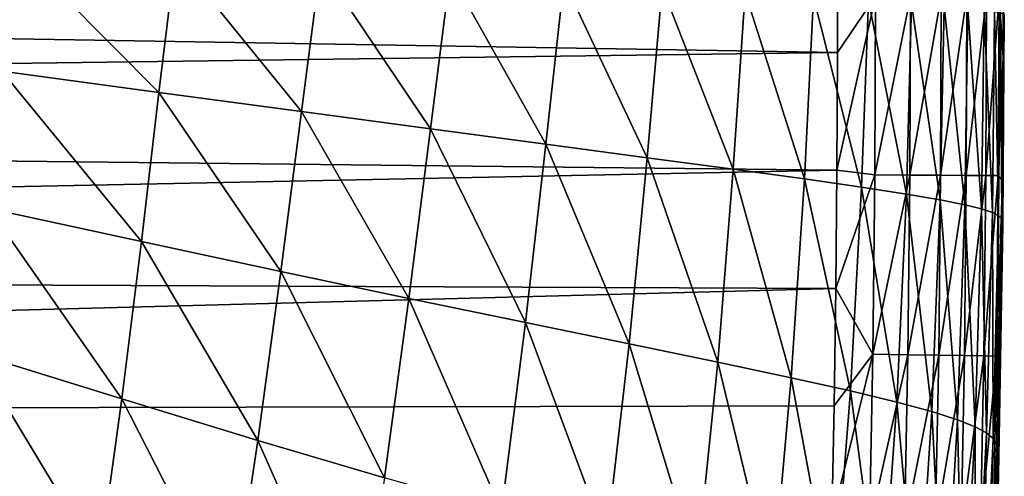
# Model space of a CAD drawing. Header units: metres. Extents: x -82 to 67, y -109 to 109.
# Tile 52 of 216: x -2.35 to 3.61, y -90.73 to -87.96. Entities that reach past the tile are written whole.
import ezdxf

# ---------------------------------------------------------------- set-up
doc = ezdxf.new("R2010")
doc.units = ezdxf.units.M
doc.layers.add('solid_21_382_010_XXX', color=7, linetype='CONTINUOUS')

msp = doc.modelspace()

# ---------------------------------------------------------------- linework, layer by layer
at = {"layer": 'solid_21_382_010_XXX'}
for points in [[(2.598876, -87.490929, -22.642931), (-26.784359, -87.672966, -22.642931), (2.59736, -88.162445, -22.642931)], [(2.82743, -87.821671, -22.668535), (2.598876, -87.490929, -22.642931), (2.59736, -88.162445, -22.642931)], [(-1.503993, -88.404671, -57.856739), (-2.453472, -88.276978, -58.16851), (-2.381119, -87.519005, -58.19664)], [(-1.404872, -87.580063, -57.872128), (-1.503993, -88.404671, -57.856739), (-2.381119, -87.519005, -58.19664)], [(3.599989, -88.193611, -23.642578), (3.601174, -87.503059, -23.642508), (3.574141, -87.822968, -23.412512)], [(3.602428, -87.945618, -27.396744), (3.601174, -87.503059, -23.642508), (3.599989, -88.193611, -23.642578)], [(-0.643415, -88.521042, -57.456459), (-1.503993, -88.404671, -57.856739), (-1.404872, -87.580063, -57.872128)], [(-0.527058, -87.635574, -57.454098), (-0.643415, -88.521042, -57.456459), (-1.404872, -87.580063, -57.872128)], [(2.59736, -88.162445, -22.642931), (-26.784359, -87.672966, -22.642931), (-26.78163, -88.552437, -22.642931)], [(0.136517, -88.625763, -56.946888), (-0.643415, -88.521042, -57.456459), (-0.527058, -87.635574, -57.454098)], [(0.255392, -87.685326, -56.926411), (0.136517, -88.625763, -56.946888), (-0.527058, -87.635574, -57.454098)], [(0.83534, -88.718597, -56.308147), (0.136517, -88.625763, -56.946888), (0.255392, -87.685326, -56.926411)], [(0.943555, -87.729187, -56.273411), (0.83534, -88.718597, -56.308147), (0.255392, -87.685326, -56.926411)], [(1.447244, -88.799599, -55.523563), (0.83534, -88.718597, -56.308147), (0.943555, -87.729187, -56.273411)], [(1.537537, -87.767181, -55.48098), (1.447244, -88.799599, -55.523563), (0.943555, -87.729187, -56.273411)], [(1.967551, -88.869194, -54.579796), (1.447244, -88.799599, -55.523563), (1.537537, -87.767181, -55.48098)], [(2.038815, -87.79953, -54.53651), (1.967551, -88.869194, -54.579796), (1.537537, -87.767181, -55.48098)], [(2.397732, -88.928276, -53.467213), (1.967551, -88.869194, -54.579796), (2.038815, -87.79953, -54.53651)], [(2.452172, -87.826675, -53.429008), (2.397732, -88.928276, -53.467213), (2.038815, -87.79953, -54.53651)], [(2.743736, -88.978035, -52.17802), (2.397732, -88.928276, -53.467213), (2.452172, -87.826675, -53.429008)], [(2.784737, -87.849251, -52.148178), (2.743736, -88.978035, -52.17802), (2.452172, -87.826675, -53.429008)], [(2.82743, -87.821671, -22.668535), (2.59736, -88.162445, -22.642931), (2.594256, -88.876022, -22.642931)], [(2.82303, -88.902969, -22.668537), (2.82743, -87.821671, -22.668535), (2.594256, -88.876022, -22.642931)], [(3.014092, -89.019806, -50.703838), (2.743736, -88.978035, -52.17802), (2.784737, -87.849251, -52.148178)], [(3.045022, -87.867897, -50.683281), (3.014092, -89.019806, -50.703838), (2.784737, -87.849251, -52.148178)], [(3.038913, -87.822037, -22.743116), (2.82743, -87.821671, -22.668535), (2.82303, -88.902969, -22.668537)], [(3.034513, -88.904396, -22.743126), (3.038913, -87.822037, -22.743116), (2.82303, -88.902969, -22.668537)], [(3.225266, -87.822357, -22.860743), (3.038913, -87.822037, -22.743116), (3.034513, -88.904396, -22.743126)], [(3.220865, -88.905663, -22.860765), (3.225266, -87.822357, -22.860743), (3.034513, -88.904396, -22.743126)], [(3.380548, -87.822632, -23.015478), (3.225266, -87.822357, -22.860743), (3.220865, -88.905663, -22.860765)], [(3.376143, -88.906715, -23.015512), (3.380548, -87.822632, -23.015478), (3.220865, -88.905663, -22.860765)], [(3.498821, -87.822838, -23.20138), (3.380548, -87.822632, -23.015478), (3.376143, -88.906715, -23.015512)], [(3.494407, -88.907509, -23.201431), (3.498821, -87.822838, -23.20138), (3.376143, -88.906715, -23.015512)], [(3.574141, -87.822968, -23.412512), (3.498821, -87.822838, -23.20138), (3.494407, -88.907509, -23.201431)], [(3.569716, -88.90802, -23.412577), (3.574141, -87.822968, -23.412512), (3.494407, -88.907509, -23.201431)], [(3.599989, -88.193611, -23.642578), (3.574141, -87.822968, -23.412512), (3.569716, -88.90802, -23.412577)], [(3.218554, -89.054878, -49.033482), (3.014092, -89.019806, -50.703838), (3.045022, -87.867897, -50.683281)], [(3.242264, -87.883255, -49.022045), (3.218554, -89.054878, -49.033482), (3.045022, -87.867897, -50.683281)], [(3.367023, -89.084549, -47.155399), (3.218554, -89.054878, -49.033482), (3.242264, -87.883255, -49.022045)], [(3.385787, -87.89592, -47.151997), (3.367023, -89.084549, -47.155399), (3.242264, -87.883255, -49.022045)], [(3.469233, -89.109993, -45.058399), (3.367023, -89.084549, -47.155399), (3.385787, -87.89592, -47.151997)], [(3.48475, -87.906471, -45.06131), (3.469233, -89.109993, -45.058399), (3.385787, -87.89592, -47.151997)], [(3.53449, -89.132111, -42.732136), (3.469233, -89.109993, -45.058399), (3.48475, -87.906471, -45.06131)], [(3.5479, -87.915344, -42.739697), (3.53449, -89.132111, -42.732136), (3.48475, -87.906471, -45.06131)], [(3.572039, -89.151741, -40.166386), (3.53449, -89.132111, -42.732136), (3.5479, -87.915344, -42.739697)], [(3.583925, -87.922951, -40.177113), (3.572039, -89.151741, -40.166386), (3.5479, -87.915344, -42.739697)], [(3.590545, -89.169601, -37.35252), (3.572039, -89.151741, -40.166386), (3.583925, -87.922951, -40.177113)], [(3.60106, -87.929665, -37.364956), (3.590545, -89.169601, -37.35252), (3.583925, -87.922951, -40.177113)], [(3.596972, -89.185951, -34.286469), (3.590545, -89.169601, -37.35252), (3.60106, -87.929665, -37.364956)], [(3.595193, -89.21315, -27.39003), (3.597041, -89.200668, -30.965998), (3.605155, -87.941055, -30.976385)], [(3.602428, -87.945618, -27.396744), (3.595193, -89.21315, -27.39003), (3.605155, -87.941055, -30.976385)], [(3.602428, -87.945618, -27.396744), (3.59623, -88.93972, -23.64271), (3.595193, -89.21315, -27.39003)], [(3.602428, -87.945618, -27.396744), (3.599989, -88.193611, -23.642578), (3.59623, -88.93972, -23.64271)], [(3.606211, -87.935684, -34.298843), (3.596972, -89.185951, -34.286469), (3.60106, -87.929665, -37.364956)], [(3.597041, -89.200668, -30.965998), (3.596972, -89.185951, -34.286469), (3.606211, -87.935684, -34.298843)], [(3.605155, -87.941055, -30.976385), (3.597041, -89.200668, -30.965998), (3.606211, -87.935684, -34.298843)], [(2.59736, -88.162445, -22.642931), (-26.78163, -88.552437, -22.642931), (2.594256, -88.876022, -22.642931)], [(3.59623, -88.93972, -23.64271), (3.599989, -88.193611, -23.642578), (3.569716, -88.90802, -23.412577)], [(-1.610085, -89.30584, -57.836315), (-2.532309, -89.106377, -58.137074), (-2.453472, -88.276978, -58.16851)], [(-1.503993, -88.404671, -57.856739), (-1.610085, -89.30584, -57.836315), (-2.453472, -88.276978, -58.16851)], [(-0.768067, -89.487785, -57.450783), (-1.610085, -89.30584, -57.836315), (-1.503993, -88.404671, -57.856739)], [(-0.643415, -88.521042, -57.456459), (-0.768067, -89.487785, -57.450783), (-1.503993, -88.404671, -57.856739)], [(2.594256, -88.876022, -22.642931), (-26.78163, -88.552437, -22.642931), (-26.775116, -89.466179, -22.642931)], [(0.006456, -89.65184, -56.956333), (-0.768067, -89.487785, -57.450783), (-0.643415, -88.521042, -57.456459)], [(0.136517, -88.625763, -56.946888), (0.006456, -89.65184, -56.956333), (-0.643415, -88.521042, -57.456459)], [(0.711884, -89.797775, -56.329853), (0.006456, -89.65184, -56.956333), (0.136517, -88.625763, -56.946888)], [(0.83534, -88.718597, -56.308147), (0.711884, -89.797775, -56.329853), (0.136517, -88.625763, -56.946888)], [(1.337541, -89.925713, -55.552563), (0.711884, -89.797775, -56.329853), (0.83534, -88.718597, -56.308147)], [(1.447244, -88.799599, -55.523563), (1.337541, -89.925713, -55.552563), (0.83534, -88.718597, -56.308147)], [(1.873567, -90.03627, -54.61039), (1.337541, -89.925713, -55.552563), (1.447244, -88.799599, -55.523563)], [(1.967551, -88.869194, -54.579796), (1.873567, -90.03627, -54.61039), (1.447244, -88.799599, -55.523563)], [(2.594256, -88.876022, -22.642931), (-26.775116, -89.466179, -22.642931), (2.588013, -89.591003, -22.642931)], [(2.318445, -90.13073, -53.494629), (1.873567, -90.03627, -54.61039), (1.967551, -88.869194, -54.579796)], [(2.397732, -88.928276, -53.467213), (2.318445, -90.13073, -53.494629), (1.967551, -88.869194, -54.579796)], [(2.82303, -88.902969, -22.668537), (2.594256, -88.876022, -22.642931), (2.588013, -89.591003, -22.642931)], [(2.811671, -89.989014, -22.668545), (2.82303, -88.902969, -22.668537), (2.588013, -89.591003, -22.642931)], [(3.034513, -88.904396, -22.743126), (2.82303, -88.902969, -22.668537), (2.811671, -89.989014, -22.668545)], [(3.023167, -89.992096, -22.743155), (3.034513, -88.904396, -22.743126), (2.811671, -89.989014, -22.668545)], [(3.220865, -88.905663, -22.860765), (3.034513, -88.904396, -22.743126), (3.023167, -89.992096, -22.743155)], [(3.209523, -89.994804, -22.860825), (3.220865, -88.905663, -22.860765), (3.023167, -89.992096, -22.743155)], [(3.376143, -88.906715, -23.015512), (3.220865, -88.905663, -22.860765), (3.209523, -89.994804, -22.860825)], [(3.364795, -89.99707, -23.015612), (3.376143, -88.906715, -23.015512), (3.209523, -89.994804, -22.860825)], [(3.494407, -88.907509, -23.201431), (3.376143, -88.906715, -23.015512), (3.364795, -89.99707, -23.015612)], [(3.483041, -89.998787, -23.201572), (3.494407, -88.907509, -23.201431), (3.364795, -89.99707, -23.015612)], [(3.569716, -88.90802, -23.412577), (3.494407, -88.907509, -23.201431), (3.483041, -89.998787, -23.201572)], [(3.558319, -89.999886, -23.412762), (3.569716, -88.90802, -23.412577), (3.483041, -89.998787, -23.201572)], [(3.59623, -88.93972, -23.64271), (3.569716, -88.90802, -23.412577), (3.558319, -89.999886, -23.412762)], [(2.676838, -90.210854, -52.199341), (2.318445, -90.13073, -53.494629), (2.397732, -88.928276, -53.467213)], [(2.743736, -88.978035, -52.17802), (2.676838, -90.210854, -52.199341), (2.397732, -88.928276, -53.467213)], [(2.957022, -90.278603, -50.717972), (2.676838, -90.210854, -52.199341), (2.743736, -88.978035, -52.17802)], [(3.014092, -89.019806, -50.703838), (2.957022, -90.278603, -50.717972), (2.743736, -88.978035, -52.17802)], [(3.587963, -89.768112, -23.642921), (3.59623, -88.93972, -23.64271), (3.558319, -89.999886, -23.412762)], [(3.595193, -89.21315, -27.39003), (3.59623, -88.93972, -23.64271), (3.587963, -89.768112, -23.642921)], [(3.169071, -90.335991, -49.040264), (2.957022, -90.278603, -50.717972), (3.014092, -89.019806, -50.703838)], [(3.218554, -89.054878, -49.033482), (3.169071, -90.335991, -49.040264), (3.014092, -89.019806, -50.703838)], [(3.323286, -90.385063, -47.155495), (3.169071, -90.335991, -49.040264), (3.218554, -89.054878, -49.033482)], [(3.367023, -89.084549, -47.155399), (3.323286, -90.385063, -47.155495), (3.218554, -89.054878, -49.033482)], [(3.429821, -90.42765, -45.053062), (3.323286, -90.385063, -47.155495), (3.367023, -89.084549, -47.155399)], [(3.469233, -89.109993, -45.058399), (3.429821, -90.42765, -45.053062), (3.367023, -89.084549, -47.155399)], [(-1.727699, -90.258339, -57.81255), (-2.621968, -89.98259, -58.10429), (-2.532309, -89.106377, -58.137074)], [(-1.610085, -89.30584, -57.836315), (-1.727699, -90.258339, -57.81255), (-2.532309, -89.106377, -58.137074)], [(3.498484, -90.465164, -42.722717), (3.429821, -90.42765, -45.053062), (3.469233, -89.109993, -45.058399)], [(3.53449, -89.132111, -42.732136), (3.498484, -90.465164, -42.722717), (3.469233, -89.109993, -45.058399)], [(3.539032, -90.49894, -40.154247), (3.498484, -90.465164, -42.722717), (3.53449, -89.132111, -42.732136)], [(3.572039, -89.151741, -40.166386), (3.539032, -90.49894, -40.154247), (3.53449, -89.132111, -42.732136)], [(3.560512, -90.53006, -37.339096), (3.539032, -90.49894, -40.154247), (3.572039, -89.151741, -40.166386)], [(3.590545, -89.169601, -37.35252), (3.560512, -90.53006, -37.339096), (3.572039, -89.151741, -40.166386)], [(3.56991, -90.5588, -34.273487), (3.560512, -90.53006, -37.339096), (3.590545, -89.169601, -37.35252)], [(3.596972, -89.185951, -34.286469), (3.56991, -90.5588, -34.273487), (3.590545, -89.169601, -37.35252)], [(3.572805, -90.584785, -30.955292), (3.56991, -90.5588, -34.273487), (3.596972, -89.185951, -34.286469)], [(3.597041, -89.200668, -30.965998), (3.572805, -90.584785, -30.955292), (3.596972, -89.185951, -34.286469)], [(3.5734, -90.606796, -27.383137), (3.572805, -90.584785, -30.955292), (3.597041, -89.200668, -30.965998)], [(3.595193, -89.21315, -27.39003), (3.5734, -90.606796, -27.383137), (3.597041, -89.200668, -30.965998)], [(3.595193, -89.21315, -27.39003), (3.587963, -89.768112, -23.642921), (3.5734, -90.606796, -27.383137)], [(-0.905883, -90.509796, -57.4384), (-1.727699, -90.258339, -57.81255), (-1.610085, -89.30584, -57.836315)], [(-0.768067, -89.487785, -57.450783), (-0.905883, -90.509796, -57.4384), (-1.610085, -89.30584, -57.836315)], [(2.588013, -89.591003, -22.642931), (-26.775116, -89.466179, -22.642931), (-26.763145, -90.368538, -22.642931)], [(-0.14037, -90.736679, -56.955547), (-0.905883, -90.509796, -57.4384), (-0.768067, -89.487785, -57.450783)], [(0.006456, -89.65184, -56.956333), (-0.14037, -90.736679, -56.955547), (-0.768067, -89.487785, -57.450783)], [(2.588013, -89.591003, -22.642931), (-26.763145, -90.368538, -22.642931), (2.578311, -90.301804, -22.642931)], [(2.811671, -89.989014, -22.668545), (2.588013, -89.591003, -22.642931), (2.578311, -90.301804, -22.642931)], [(0.566509, -90.93885, -56.338718), (-0.14037, -90.736679, -56.955547), (0.006456, -89.65184, -56.956333)], [(0.711884, -89.797775, -56.329853), (0.566509, -90.93885, -56.338718), (0.006456, -89.65184, -56.956333)], [(1.200475, -91.116562, -55.567612), (0.566509, -90.93885, -56.338718), (0.711884, -89.797775, -56.329853)], [(1.337541, -89.925713, -55.552563), (1.200475, -91.116562, -55.567612), (0.711884, -89.797775, -56.329853)], [(3.571862, -90.718307, -23.643236), (3.587963, -89.768112, -23.642921), (3.558319, -89.999886, -23.412762)], [(3.5734, -90.606796, -27.383137), (3.587963, -89.768112, -23.642921), (3.571862, -90.718307, -23.643236)], [(1.747698, -91.27063, -54.627522), (1.200475, -91.116562, -55.567612), (1.337541, -89.925713, -55.552563)], [(1.873567, -90.03627, -54.61039), (1.747698, -91.27063, -54.627522), (1.337541, -89.925713, -55.552563)], [(-1.862965, -91.239777, -57.786255), (-2.728294, -90.884224, -58.071121), (-2.621968, -89.98259, -58.10429)], [(-1.727699, -90.258339, -57.81255), (-1.862965, -91.239777, -57.786255), (-2.621968, -89.98259, -58.10429)], [(2.811671, -89.989014, -22.668545), (2.578311, -90.301804, -22.642931), (2.564258, -90.992035, -22.642931)], [(2.791355, -91.033829, -22.668558), (2.811671, -89.989014, -22.668545), (2.564258, -90.992035, -22.642931)], [(3.023167, -89.992096, -22.743155), (2.811671, -89.989014, -22.668545), (2.791355, -91.033829, -22.668558)], [(3.002851, -91.039078, -22.743202), (3.023167, -89.992096, -22.743155), (2.791355, -91.033829, -22.668558)], [(3.209523, -89.994804, -22.860825), (3.023167, -89.992096, -22.743155), (3.002851, -91.039078, -22.743202)], [(3.189194, -91.043694, -22.860924), (3.209523, -89.994804, -22.860825), (3.002851, -91.039078, -22.743202)], [(3.364795, -89.99707, -23.015612), (3.209523, -89.994804, -22.860825), (3.189194, -91.043694, -22.860924)], [(3.34444, -91.047539, -23.015774), (3.364795, -89.99707, -23.015612), (3.189194, -91.043694, -22.860924)], [(3.483041, -89.998787, -23.201572), (3.364795, -89.99707, -23.015612), (3.34444, -91.047539, -23.015774)], [(3.462645, -91.050468, -23.201805), (3.483041, -89.998787, -23.201572), (3.34444, -91.047539, -23.015774)], [(3.558319, -89.999886, -23.412762), (3.483041, -89.998787, -23.201572), (3.462645, -91.050468, -23.201805)], [(2.204141, -91.402718, -53.510265), (1.747698, -91.27063, -54.627522), (1.873567, -90.03627, -54.61039)], [(2.318445, -90.13073, -53.494629), (2.204141, -91.402718, -53.510265), (1.873567, -90.03627, -54.61039)], [(3.537863, -91.052338, -23.413065), (3.558319, -89.999886, -23.412762), (3.462645, -91.050468, -23.201805)], [(3.571862, -90.718307, -23.643236), (3.558319, -89.999886, -23.412762), (3.537863, -91.052338, -23.413065)], [(2.573123, -91.51506, -52.211105), (2.204141, -91.402718, -53.510265), (2.318445, -90.13073, -53.494629)], [(2.676838, -90.210854, -52.199341), (2.573123, -91.51506, -52.211105), (2.318445, -90.13073, -53.494629)], [(2.862401, -91.610229, -50.724728), (2.573123, -91.51506, -52.211105), (2.676838, -90.210854, -52.199341)], [(2.957022, -90.278603, -50.717972), (2.862401, -91.610229, -50.724728), (2.676838, -90.210854, -52.199341)], [(-1.063282, -91.563683, -57.420101), (-1.862965, -91.239777, -57.786255), (-1.727699, -90.258339, -57.81255)], [(-0.905883, -90.509796, -57.4384), (-1.063282, -91.563683, -57.420101), (-1.727699, -90.258339, -57.81255)], [(3.082159, -91.691017, -49.041618), (2.862401, -91.610229, -50.724728), (2.957022, -90.278603, -50.717972)], [(3.169071, -90.335991, -49.040264), (3.082159, -91.691017, -49.041618), (2.957022, -90.278603, -50.717972)], [(2.578311, -90.301804, -22.642931), (-26.763145, -90.368538, -22.642931), (2.564258, -90.992035, -22.642931)], [(3.242879, -91.760239, -47.15173), (3.082159, -91.691017, -49.041618), (3.169071, -90.335991, -49.040264)], [(3.323286, -90.385063, -47.155495), (3.242879, -91.760239, -47.15173), (3.169071, -90.335991, -49.040264)], [(2.564258, -90.992035, -22.642931), (-26.763145, -90.368538, -22.642931), (-26.744268, -91.231758, -22.642931)], [(3.354964, -91.820457, -45.04501), (3.242879, -91.760239, -47.15173), (3.323286, -90.385063, -47.155495)], [(3.429821, -90.42765, -45.053062), (3.354964, -91.820457, -45.04501), (3.323286, -90.385063, -47.155495)], [(3.428622, -91.87368, -42.711403), (3.354964, -91.820457, -45.04501), (3.429821, -90.42765, -45.053062)], [(3.498484, -90.465164, -42.722717), (3.428622, -91.87368, -42.711403), (3.429821, -90.42765, -45.053062)], [(3.474034, -91.921814, -40.140858), (3.428622, -91.87368, -42.711403), (3.498484, -90.465164, -42.722717)], [(3.539032, -90.49894, -40.154247), (3.474034, -91.921814, -40.140858), (3.498484, -90.465164, -42.722717)], [(-0.310742, -91.855873, -56.945297), (-1.063282, -91.563683, -57.420101), (-0.905883, -90.509796, -57.4384)], [(-0.14037, -90.736679, -56.955547), (-0.310742, -91.855873, -56.945297), (-0.905883, -90.509796, -57.4384)], [(3.500551, -91.966377, -37.324997), (3.474034, -91.921814, -40.140858), (3.539032, -90.49894, -40.154247)], [(3.560512, -90.53006, -37.339096), (3.500551, -91.966377, -37.324997), (3.539032, -90.49894, -40.154247)], [(3.515105, -92.007706, -34.260262), (3.500551, -91.966377, -37.324997), (3.560512, -90.53006, -37.339096)], [(3.56991, -90.5588, -34.273487), (3.515105, -92.007706, -34.260262), (3.560512, -90.53006, -37.339096)], [(3.523023, -92.045135, -30.94455), (3.515105, -92.007706, -34.260262), (3.56991, -90.5588, -34.273487)], [(3.572805, -90.584785, -30.955292), (3.523023, -92.045135, -30.94455), (3.56991, -90.5588, -34.273487)], [(3.528069, -92.076828, -27.376192), (3.523023, -92.045135, -30.94455), (3.572805, -90.584785, -30.955292)], [(3.5734, -90.606796, -27.383137), (3.528069, -92.076828, -27.376192), (3.572805, -90.584785, -30.955292)], [(3.5734, -90.606796, -27.383137), (3.542065, -91.8097, -23.643732), (3.528069, -92.076828, -27.376192)], [(3.5734, -90.606796, -27.383137), (3.571862, -90.718307, -23.643236), (3.542065, -91.8097, -23.643732)], [(3.542065, -91.8097, -23.643732), (3.571862, -90.718307, -23.643236), (3.537863, -91.052338, -23.413065)]]:
    msp.add_3dface(points, dxfattribs=at)

doc.saveas('drawing.dxf')
